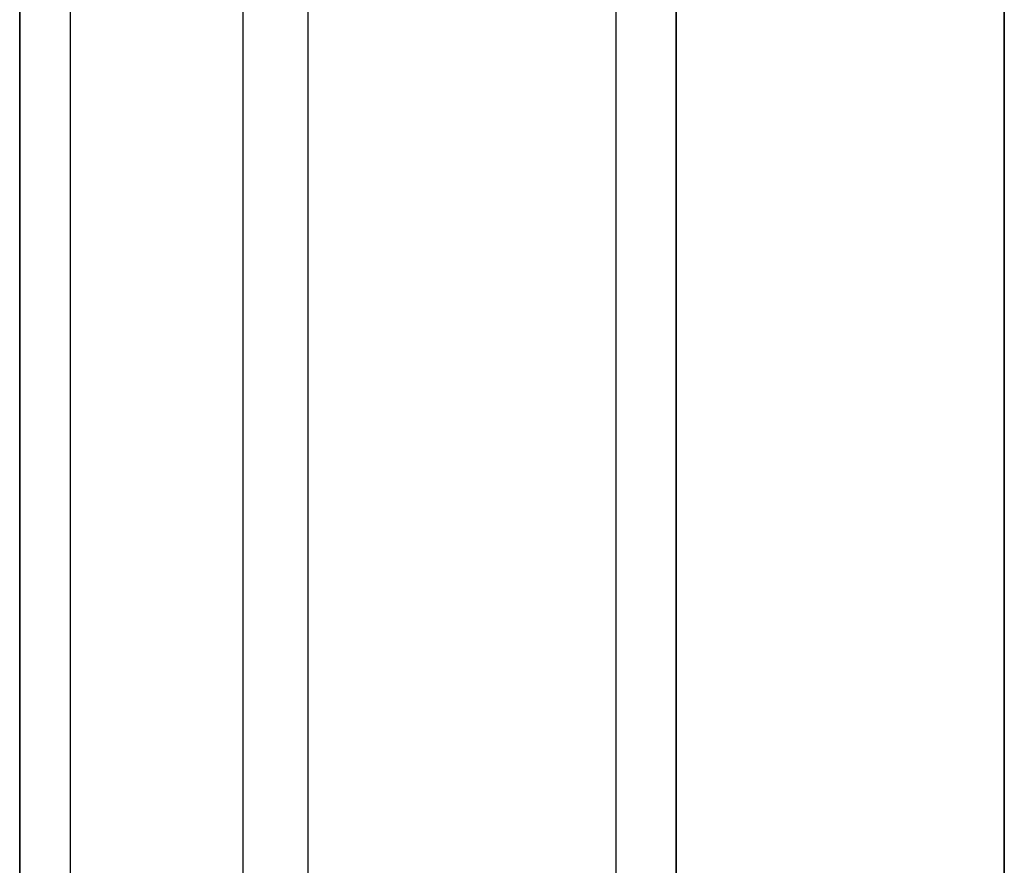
# Model space of a CAD drawing. Header units: millimetres. Extents: x -715 to 715, y 0 to 720.
# Tile 11 of 256: x -710 to -707, y 361.91 to 364.49. Entities that reach past the tile are written whole.
import ezdxf

# ---------------------------------------------------------------- set-up
doc = ezdxf.new("R2010")
doc.units = ezdxf.units.MM
doc.header["$MEASUREMENT"] = 0
for name, color, linetype in [('IGES LEVEL 1', 7, 'Continuous'), ('IGES LEVEL 38', 7, 'Continuous'), ('IGES LEVEL 4', 7, 'Continuous'), ('IGES LEVEL 41', 7, 'Continuous'), ('IGES LEVEL 43', 7, 'Continuous')]:
    doc.layers.add(name, color=color, linetype=linetype)

msp = doc.modelspace()

# ---------------------------------------------------------------- linework, layer by layer
at = {"layer": 'IGES LEVEL 1', "color": 255}
for points in [[(-709.8463, 370, -325.4393), (-709.8463, 194.25, -325.4393), (-709.8463, 18.5, -325.4393)], [(-708.1841, 370, -332.0751), (-708.1841, 194.25, -332.0751), (-708.1841, 18.5, -332.0751)]]:
    msp.add_open_spline(points, degree=2, dxfattribs=at)
at = {"layer": 'IGES LEVEL 38'}
for points in [[(-708, 597, 307.5), (-708, 437, 307.5), (-708, 277, 307.5)], [(-708, 597, -307.5), (-708, 437, -307.5), (-708, 277, -307.5)]]:
    msp.add_open_spline(points, degree=2, dxfattribs=at)
at = {"layer": 'IGES LEVEL 38', "color": 255}
for points in [[(-708, 277, 307.5), (-708, 437, 307.5), (-708, 597, 307.5)], [(-708, 277, -307.5), (-708, 437, -307.5), (-708, 597, -307.5)], [(-708, 597, 307.5), (-708, 437, 307.5), (-708, 277, 307.5)], [(-708, 277), (-708, 437), (-708, 597)], [(-708, 597, -307.5), (-708, 437, -307.5), (-708, 277, -307.5)]]:
    msp.add_open_spline(points, degree=2, dxfattribs=at)
at = {"layer": 'IGES LEVEL 4', "color": 255}
for points in [[(-709.8463, 370, 328.5607), (-709.8463, 194.25, 328.5607), (-709.8463, 18.5, 328.5607)], [(-708.1841, 370, 321.9249), (-708.1841, 194.25, 321.9249), (-708.1841, 18.5, 321.9249)]]:
    msp.add_open_spline(points, degree=2, dxfattribs=at)
at = {"layer": 'IGES LEVEL 41', "color": 253}
for points in [[(-710, 277), (-710, 321), (-710, 365)], [(-710, 277, -316), (-710, 320.7708, -316), (-710, 364.5416, -316)], [(-710, 364.5416, 316), (-710, 320.7708, 316), (-710, 277, 316)], [(-710, 364.5416, -316), (-710, 320.7708, -316), (-710, 277, -316)], [(-710, 277, 316), (-710, 320.7708, 316), (-710, 364.5416, 316)], [(-709.319, 277, -317.9032), (-709.319, 320.7708, -317.9032), (-709.319, 364.5416, -317.9032)], [(-709.319, 277, 317.9032), (-709.319, 320.7708, 317.9032), (-709.319, 364.5416, 317.9032)], [(-707, 364.5416, -319), (-707, 320.7708, -319), (-707, 277, -319)], [(-707, 277, 319), (-707, 320.7708, 319), (-707, 364.5416, 319)], [(-707, 277, 319), (-707, 320.7708, 319), (-707, 364.5416, 319)], [(-707, 364.5416, -319), (-707, 320.7708, -319), (-707, 277, -319)]]:
    msp.add_open_spline(points, degree=2, dxfattribs=at)
at = {"layer": 'IGES LEVEL 41'}
for points in [[(-710, 277, 316), (-710, 320.7708, 316), (-710, 364.5416, 316)], [(-710, 364.5416, -316), (-710, 320.7708, -316), (-710, 277, -316)], [(-707, 277, 319), (-707, 320.7708, 319), (-707, 364.5416, 319)], [(-707, 364.5416, -319), (-707, 320.7708, -319), (-707, 277, -319)]]:
    msp.add_open_spline(points, degree=2, dxfattribs=at)
at = {"layer": 'IGES LEVEL 43', "color": 253}
for points in [[(-710, 277), (-710, 321), (-710, 365)], [(-710, 364.5416, -316), (-710, 320.7708, -316), (-710, 277, -316)], [(-710, 277, 316), (-710, 320.7708, 316), (-710, 364.5416, 316)], [(-710, 364.5416, 316), (-710, 320.7708, 316), (-710, 277, 316)], [(-710, 277, -316), (-710, 320.7708, -316), (-710, 364.5416, -316)], [(-709.1213, 277, 318.1213), (-709.1213, 320.7708, 318.1213), (-709.1213, 364.5416, 318.1213)], [(-709.1213, 277, -318.1213), (-709.1213, 320.7708, -318.1213), (-709.1213, 364.5416, -318.1213)], [(-707, 277, 319), (-707, 320.7708, 319), (-707, 364.5416, 319)], [(-707, 364.5416, -319), (-707, 320.7708, -319), (-707, 277, -319)], [(-707, 277, -319), (-707, 320.7708, -319), (-707, 364.5416, -319)], [(-707, 364.5416, 319), (-707, 320.7708, 319), (-707, 277, 319)]]:
    msp.add_open_spline(points, degree=2, dxfattribs=at)
at = {"layer": 'IGES LEVEL 43'}
for points in [[(-710, 364.5416, 316), (-710, 320.7708, 316), (-710, 277, 316)], [(-710, 277, -316), (-710, 320.7708, -316), (-710, 364.5416, -316)], [(-707, 277, -319), (-707, 320.7708, -319), (-707, 364.5416, -319)], [(-707, 364.5416, 319), (-707, 320.7708, 319), (-707, 277, 319)]]:
    msp.add_open_spline(points, degree=2, dxfattribs=at)

doc.saveas('drawing.dxf')
